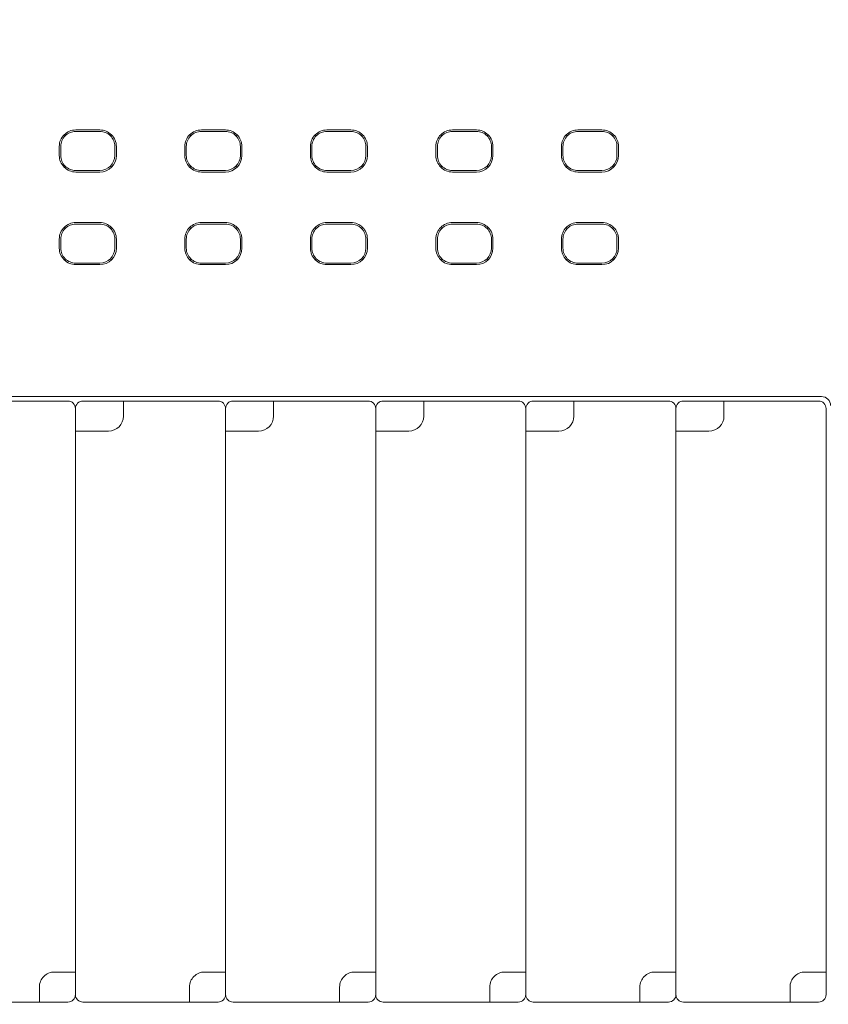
# Model space of a CAD drawing. Header units: millimetres. Extents: x -1114 to 1396, y -630 to 631.
# Tile 165 of 256: x -28 to -2, y -162 to -129. Entities that reach past the tile are written whole.
import ezdxf

# ---------------------------------------------------------------- set-up
doc = ezdxf.new("R2010")
doc.units = ezdxf.units.MM
doc.header["$MEASUREMENT"] = 0

msp = doc.modelspace()

# ---------------------------------------------------------------- linework, layer by layer
at = {"lineweight": 18}
for points, knots in [([(1038.9843, -629.7647), (1038.9843, -629.7647), (-1111.4882, -629.7647), (-1111.4882, -629.7647), (-1111.4882, -629.7647), (-1111.4882, -629.7647), (-1111.4882, 630.7883), (-1111.4882, 630.7883), (-1111.4882, 630.7883), (-1111.4882, 630.7883), (1038.9843, 630.7883), (1038.9843, 630.7883)], [0, 0, 0, 0, 0.3333333, 0.3333333, 0.3333333, 0.3333333, 0.6666667, 0.6666667, 0.6666667, 0.6666667, 1, 1, 1, 1]), ([(-26.6279, -132.6273), (-26.7738, -132.6273), (-26.9137, -132.6852), (-27.0169, -132.7884), (-27.0169, -132.7884), (-27.1201, -132.8916), (-27.178, -133.0315), (-27.178, -133.1774)], [0, 0, 0, 0, 0.5, 0.5, 0.5, 0.5, 1, 1, 1, 1]), ([(-26.6279, -132.6774), (-26.7606, -132.6774), (-26.8877, -132.73), (-26.9815, -132.8238), (-26.9815, -132.8238), (-27.0753, -132.9176), (-27.1279, -133.0447), (-27.1279, -133.1774)], [0, 0, 0, 0, 0.5, 0.5, 0.5, 0.5, 1, 1, 1, 1]), ([(-25.2779, -133.1774), (-25.2779, -133.0315), (-25.3358, -132.8916), (-25.439, -132.7884), (-25.439, -132.7884), (-25.5421, -132.6852), (-25.6821, -132.6273), (-25.8279, -132.6273)], [0, 0, 0, 0, 0.5, 0.5, 0.5, 0.5, 1, 1, 1, 1]), ([(-25.3279, -133.1774), (-25.3279, -133.0447), (-25.3806, -132.9176), (-25.4744, -132.8238), (-25.4744, -132.8238), (-25.5682, -132.73), (-25.6953, -132.6774), (-25.8279, -132.6774)], [0, 0, 0, 0, 0.5, 0.5, 0.5, 0.5, 1, 1, 1, 1]), ([(-22.4471, -132.6273), (-22.593, -132.6273), (-22.7329, -132.6852), (-22.836, -132.7884), (-22.836, -132.7884), (-22.9392, -132.8916), (-22.9972, -133.0315), (-22.9972, -133.1774)], [0, 0, 0, 0, 0.5, 0.5, 0.5, 0.5, 1, 1, 1, 1]), ([(-22.4471, -132.6774), (-22.5797, -132.6774), (-22.7069, -132.73), (-22.8006, -132.8238), (-22.8006, -132.8238), (-22.8944, -132.9176), (-22.9471, -133.0447), (-22.9471, -133.1774)], [0, 0, 0, 0, 0.5, 0.5, 0.5, 0.5, 1, 1, 1, 1]), ([(-21.097, -133.1774), (-21.097, -133.0315), (-21.155, -132.8916), (-21.2581, -132.7884), (-21.2581, -132.7884), (-21.3613, -132.6852), (-21.5012, -132.6273), (-21.6471, -132.6273)], [0, 0, 0, 0, 0.5, 0.5, 0.5, 0.5, 1, 1, 1, 1]), ([(-21.1471, -133.1774), (-21.1471, -133.0447), (-21.1998, -132.9176), (-21.2935, -132.8238), (-21.2935, -132.8238), (-21.3873, -132.73), (-21.5145, -132.6774), (-21.6471, -132.6774)], [0, 0, 0, 0, 0.5, 0.5, 0.5, 0.5, 1, 1, 1, 1]), ([(-18.2662, -132.6273), (-18.4121, -132.6273), (-18.552, -132.6852), (-18.6552, -132.7884), (-18.6552, -132.7884), (-18.7583, -132.8916), (-18.8163, -133.0315), (-18.8163, -133.1774)], [0, 0, 0, 0, 0.5, 0.5, 0.5, 0.5, 1, 1, 1, 1]), ([(-18.2662, -132.6774), (-18.3988, -132.6774), (-18.526, -132.73), (-18.6198, -132.8238), (-18.6198, -132.8238), (-18.7136, -132.9176), (-18.7662, -133.0447), (-18.7662, -133.1774)], [0, 0, 0, 0, 0.5, 0.5, 0.5, 0.5, 1, 1, 1, 1]), ([(-16.9162, -133.1774), (-16.9162, -133.0315), (-16.9741, -132.8916), (-17.0773, -132.7884), (-17.0773, -132.7884), (-17.1804, -132.6852), (-17.3203, -132.6273), (-17.4662, -132.6273)], [0, 0, 0, 0, 0.5, 0.5, 0.5, 0.5, 1, 1, 1, 1]), ([(-16.9662, -133.1774), (-16.9662, -133.0447), (-17.0189, -132.9176), (-17.1127, -132.8238), (-17.1127, -132.8238), (-17.2064, -132.73), (-17.3336, -132.6774), (-17.4662, -132.6774)], [0, 0, 0, 0, 0.5, 0.5, 0.5, 0.5, 1, 1, 1, 1]), ([(-14.0854, -132.6273), (-14.2313, -132.6273), (-14.3712, -132.6852), (-14.4743, -132.7884), (-14.4743, -132.7884), (-14.5775, -132.8916), (-14.6354, -133.0315), (-14.6354, -133.1774)], [0, 0, 0, 0, 0.5, 0.5, 0.5, 0.5, 1, 1, 1, 1]), ([(-14.0854, -132.6774), (-14.218, -132.6774), (-14.3452, -132.73), (-14.4389, -132.8238), (-14.4389, -132.8238), (-14.5327, -132.9176), (-14.5854, -133.0447), (-14.5854, -133.1774)], [0, 0, 0, 0, 0.5, 0.5, 0.5, 0.5, 1, 1, 1, 1]), ([(-12.7353, -133.1774), (-12.7353, -133.0315), (-12.7933, -132.8916), (-12.8964, -132.7884), (-12.8964, -132.7884), (-12.9996, -132.6852), (-13.1395, -132.6273), (-13.2854, -132.6273)], [0, 0, 0, 0, 0.5, 0.5, 0.5, 0.5, 1, 1, 1, 1]), ([(-12.7854, -133.1774), (-12.7854, -133.0447), (-12.8381, -132.9176), (-12.9318, -132.8238), (-12.9318, -132.8238), (-13.0256, -132.73), (-13.1528, -132.6774), (-13.2854, -132.6774)], [0, 0, 0, 0, 0.5, 0.5, 0.5, 0.5, 1, 1, 1, 1]), ([(-9.9045, -132.6273), (-10.0504, -132.6273), (-10.1903, -132.6852), (-10.2935, -132.7884), (-10.2935, -132.7884), (-10.3966, -132.8916), (-10.4546, -133.0315), (-10.4546, -133.1774)], [0, 0, 0, 0, 0.5, 0.5, 0.5, 0.5, 1, 1, 1, 1]), ([(-9.9045, -132.6774), (-10.0371, -132.6774), (-10.1643, -132.73), (-10.2581, -132.8238), (-10.2581, -132.8238), (-10.3518, -132.9176), (-10.4045, -133.0447), (-10.4045, -133.1774)], [0, 0, 0, 0, 0.5, 0.5, 0.5, 0.5, 1, 1, 1, 1]), ([(-8.5545, -133.1774), (-8.5545, -133.0315), (-8.6124, -132.8916), (-8.7156, -132.7884), (-8.7156, -132.7884), (-8.8187, -132.6852), (-8.9586, -132.6273), (-9.1045, -132.6273)], [0, 0, 0, 0, 0.5, 0.5, 0.5, 0.5, 1, 1, 1, 1]), ([(-8.6045, -133.1774), (-8.6045, -133.0447), (-8.6572, -132.9176), (-8.751, -132.8238), (-8.751, -132.8238), (-8.8447, -132.73), (-8.9719, -132.6774), (-9.1045, -132.6774)], [0, 0, 0, 0, 0.5, 0.5, 0.5, 0.5, 1, 1, 1, 1]), ([(-27.178, -133.4774), (-27.178, -133.6232), (-27.1201, -133.7632), (-27.0169, -133.8663), (-27.0169, -133.8663), (-26.9137, -133.9695), (-26.7738, -134.0274), (-26.6279, -134.0274)], [0, 0, 0, 0, 0.5, 0.5, 0.5, 0.5, 1, 1, 1, 1]), ([(-27.1279, -133.4774), (-27.1279, -133.61), (-27.0753, -133.7371), (-26.9815, -133.8309), (-26.9815, -133.8309), (-26.8877, -133.9247), (-26.7606, -133.9774), (-26.6279, -133.9774)], [0, 0, 0, 0, 0.5, 0.5, 0.5, 0.5, 1, 1, 1, 1]), ([(-22.9972, -133.4774), (-22.9972, -133.6232), (-22.9392, -133.7632), (-22.836, -133.8663), (-22.836, -133.8663), (-22.7329, -133.9695), (-22.593, -134.0274), (-22.4471, -134.0274)], [0, 0, 0, 0, 0.5, 0.5, 0.5, 0.5, 1, 1, 1, 1]), ([(-22.9471, -133.4774), (-22.9471, -133.61), (-22.8944, -133.7371), (-22.8006, -133.8309), (-22.8006, -133.8309), (-22.7069, -133.9247), (-22.5797, -133.9774), (-22.4471, -133.9774)], [0, 0, 0, 0, 0.5, 0.5, 0.5, 0.5, 1, 1, 1, 1]), ([(-18.8163, -133.4774), (-18.8163, -133.6232), (-18.7583, -133.7632), (-18.6552, -133.8663), (-18.6552, -133.8663), (-18.552, -133.9695), (-18.4121, -134.0274), (-18.2662, -134.0274)], [0, 0, 0, 0, 0.5, 0.5, 0.5, 0.5, 1, 1, 1, 1]), ([(-18.7662, -133.4774), (-18.7662, -133.61), (-18.7136, -133.7371), (-18.6198, -133.8309), (-18.6198, -133.8309), (-18.526, -133.9247), (-18.3988, -133.9774), (-18.2662, -133.9774)], [0, 0, 0, 0, 0.5, 0.5, 0.5, 0.5, 1, 1, 1, 1]), ([(-14.6354, -133.4774), (-14.6354, -133.6232), (-14.5775, -133.7632), (-14.4743, -133.8663), (-14.4743, -133.8663), (-14.3712, -133.9695), (-14.2313, -134.0274), (-14.0854, -134.0274)], [0, 0, 0, 0, 0.5, 0.5, 0.5, 0.5, 1, 1, 1, 1]), ([(-14.5854, -133.4774), (-14.5854, -133.61), (-14.5327, -133.7371), (-14.4389, -133.8309), (-14.4389, -133.8309), (-14.3452, -133.9247), (-14.218, -133.9774), (-14.0854, -133.9774)], [0, 0, 0, 0, 0.5, 0.5, 0.5, 0.5, 1, 1, 1, 1]), ([(-10.4546, -133.4774), (-10.4546, -133.6232), (-10.3966, -133.7632), (-10.2935, -133.8663), (-10.2935, -133.8663), (-10.1903, -133.9695), (-10.0504, -134.0274), (-9.9045, -134.0274)], [0, 0, 0, 0, 0.5, 0.5, 0.5, 0.5, 1, 1, 1, 1]), ([(-10.4045, -133.4774), (-10.4045, -133.61), (-10.3518, -133.7371), (-10.2581, -133.8309), (-10.2581, -133.8309), (-10.1643, -133.9247), (-10.0371, -133.9774), (-9.9045, -133.9774)], [0, 0, 0, 0, 0.5, 0.5, 0.5, 0.5, 1, 1, 1, 1]), ([(-26.6279, -135.7098), (-26.7738, -135.7098), (-26.9137, -135.7677), (-27.0169, -135.8709), (-27.0169, -135.8709), (-27.1201, -135.9741), (-27.178, -136.114), (-27.178, -136.2599)], [0, 0, 0, 0, 0.5, 0.5, 0.5, 0.5, 1, 1, 1, 1]), ([(-26.6279, -135.7599), (-26.7606, -135.7599), (-26.8877, -135.8125), (-26.9815, -135.9063), (-26.9815, -135.9063), (-27.0753, -136.0001), (-27.1279, -136.1272), (-27.1279, -136.2599)], [0, 0, 0, 0, 0.5, 0.5, 0.5, 0.5, 1, 1, 1, 1]), ([(-25.2779, -136.2599), (-25.2779, -136.114), (-25.3358, -135.9741), (-25.439, -135.8709), (-25.439, -135.8709), (-25.5421, -135.7677), (-25.6821, -135.7098), (-25.8279, -135.7098)], [0, 0, 0, 0, 0.5, 0.5, 0.5, 0.5, 1, 1, 1, 1]), ([(-25.3279, -136.2599), (-25.3279, -136.1272), (-25.3806, -136.0001), (-25.4744, -135.9063), (-25.4744, -135.9063), (-25.5682, -135.8125), (-25.6953, -135.7599), (-25.8279, -135.7599)], [0, 0, 0, 0, 0.5, 0.5, 0.5, 0.5, 1, 1, 1, 1]), ([(-22.4471, -135.7098), (-22.593, -135.7098), (-22.7329, -135.7677), (-22.836, -135.8709), (-22.836, -135.8709), (-22.9392, -135.9741), (-22.9972, -136.114), (-22.9972, -136.2599)], [0, 0, 0, 0, 0.5, 0.5, 0.5, 0.5, 1, 1, 1, 1]), ([(-22.4471, -135.7599), (-22.5797, -135.7599), (-22.7069, -135.8125), (-22.8006, -135.9063), (-22.8006, -135.9063), (-22.8944, -136.0001), (-22.9471, -136.1272), (-22.9471, -136.2599)], [0, 0, 0, 0, 0.5, 0.5, 0.5, 0.5, 1, 1, 1, 1]), ([(-21.097, -136.2599), (-21.097, -136.114), (-21.155, -135.9741), (-21.2581, -135.8709), (-21.2581, -135.8709), (-21.3613, -135.7677), (-21.5012, -135.7098), (-21.6471, -135.7098)], [0, 0, 0, 0, 0.5, 0.5, 0.5, 0.5, 1, 1, 1, 1]), ([(-21.1471, -136.2599), (-21.1471, -136.1272), (-21.1998, -136.0001), (-21.2935, -135.9063), (-21.2935, -135.9063), (-21.3873, -135.8125), (-21.5145, -135.7599), (-21.6471, -135.7599)], [0, 0, 0, 0, 0.5, 0.5, 0.5, 0.5, 1, 1, 1, 1]), ([(-18.2662, -135.7098), (-18.4121, -135.7098), (-18.552, -135.7677), (-18.6552, -135.8709), (-18.6552, -135.8709), (-18.7583, -135.9741), (-18.8163, -136.114), (-18.8163, -136.2599)], [0, 0, 0, 0, 0.5, 0.5, 0.5, 0.5, 1, 1, 1, 1]), ([(-18.2662, -135.7599), (-18.3988, -135.7599), (-18.526, -135.8125), (-18.6198, -135.9063), (-18.6198, -135.9063), (-18.7136, -136.0001), (-18.7662, -136.1272), (-18.7662, -136.2599)], [0, 0, 0, 0, 0.5, 0.5, 0.5, 0.5, 1, 1, 1, 1]), ([(-16.9162, -136.2599), (-16.9162, -136.114), (-16.9741, -135.9741), (-17.0773, -135.8709), (-17.0773, -135.8709), (-17.1804, -135.7677), (-17.3203, -135.7098), (-17.4662, -135.7098)], [0, 0, 0, 0, 0.5, 0.5, 0.5, 0.5, 1, 1, 1, 1]), ([(-16.9662, -136.2599), (-16.9662, -136.1272), (-17.0189, -136.0001), (-17.1127, -135.9063), (-17.1127, -135.9063), (-17.2064, -135.8125), (-17.3336, -135.7599), (-17.4662, -135.7599)], [0, 0, 0, 0, 0.5, 0.5, 0.5, 0.5, 1, 1, 1, 1]), ([(-14.0854, -135.7098), (-14.2313, -135.7098), (-14.3712, -135.7677), (-14.4743, -135.8709), (-14.4743, -135.8709), (-14.5775, -135.9741), (-14.6354, -136.114), (-14.6354, -136.2599)], [0, 0, 0, 0, 0.5, 0.5, 0.5, 0.5, 1, 1, 1, 1]), ([(-14.0854, -135.7599), (-14.218, -135.7599), (-14.3452, -135.8125), (-14.4389, -135.9063), (-14.4389, -135.9063), (-14.5327, -136.0001), (-14.5854, -136.1272), (-14.5854, -136.2599)], [0, 0, 0, 0, 0.5, 0.5, 0.5, 0.5, 1, 1, 1, 1]), ([(-12.7353, -136.2599), (-12.7353, -136.114), (-12.7933, -135.9741), (-12.8964, -135.8709), (-12.8964, -135.8709), (-12.9996, -135.7677), (-13.1395, -135.7098), (-13.2854, -135.7098)], [0, 0, 0, 0, 0.5, 0.5, 0.5, 0.5, 1, 1, 1, 1]), ([(-12.7854, -136.2599), (-12.7854, -136.1272), (-12.8381, -136.0001), (-12.9318, -135.9063), (-12.9318, -135.9063), (-13.0256, -135.8125), (-13.1528, -135.7599), (-13.2854, -135.7599)], [0, 0, 0, 0, 0.5, 0.5, 0.5, 0.5, 1, 1, 1, 1]), ([(-9.9045, -135.7098), (-10.0504, -135.7098), (-10.1903, -135.7677), (-10.2935, -135.8709), (-10.2935, -135.8709), (-10.3966, -135.9741), (-10.4546, -136.114), (-10.4546, -136.2599)], [0, 0, 0, 0, 0.5, 0.5, 0.5, 0.5, 1, 1, 1, 1]), ([(-9.9045, -135.7599), (-10.0371, -135.7599), (-10.1643, -135.8125), (-10.2581, -135.9063), (-10.2581, -135.9063), (-10.3518, -136.0001), (-10.4045, -136.1272), (-10.4045, -136.2599)], [0, 0, 0, 0, 0.5, 0.5, 0.5, 0.5, 1, 1, 1, 1]), ([(-8.5545, -136.2599), (-8.5545, -136.114), (-8.6124, -135.9741), (-8.7156, -135.8709), (-8.7156, -135.8709), (-8.8187, -135.7677), (-8.9586, -135.7098), (-9.1045, -135.7098)], [0, 0, 0, 0, 0.5, 0.5, 0.5, 0.5, 1, 1, 1, 1]), ([(-8.6045, -136.2599), (-8.6045, -136.1272), (-8.6572, -136.0001), (-8.751, -135.9063), (-8.751, -135.9063), (-8.8447, -135.8125), (-8.9719, -135.7599), (-9.1045, -135.7599)], [0, 0, 0, 0, 0.5, 0.5, 0.5, 0.5, 1, 1, 1, 1]), ([(-27.178, -136.5599), (-27.178, -136.7057), (-27.1201, -136.8457), (-27.0169, -136.9488), (-27.0169, -136.9488), (-26.9137, -137.052), (-26.7738, -137.1099), (-26.6279, -137.1099)], [0, 0, 0, 0, 0.5, 0.5, 0.5, 0.5, 1, 1, 1, 1]), ([(-27.1279, -136.5599), (-27.1279, -136.6925), (-27.0753, -136.8196), (-26.9815, -136.9134), (-26.9815, -136.9134), (-26.8877, -137.0072), (-26.7606, -137.0599), (-26.6279, -137.0599)], [0, 0, 0, 0, 0.5, 0.5, 0.5, 0.5, 1, 1, 1, 1]), ([(-22.9972, -136.5599), (-22.9972, -136.7057), (-22.9392, -136.8457), (-22.836, -136.9488), (-22.836, -136.9488), (-22.7329, -137.052), (-22.593, -137.1099), (-22.4471, -137.1099)], [0, 0, 0, 0, 0.5, 0.5, 0.5, 0.5, 1, 1, 1, 1]), ([(-22.9471, -136.5599), (-22.9471, -136.6925), (-22.8944, -136.8196), (-22.8006, -136.9134), (-22.8006, -136.9134), (-22.7069, -137.0072), (-22.5797, -137.0599), (-22.4471, -137.0599)], [0, 0, 0, 0, 0.5, 0.5, 0.5, 0.5, 1, 1, 1, 1]), ([(-18.8163, -136.5599), (-18.8163, -136.7057), (-18.7583, -136.8457), (-18.6552, -136.9488), (-18.6552, -136.9488), (-18.552, -137.052), (-18.4121, -137.1099), (-18.2662, -137.1099)], [0, 0, 0, 0, 0.5, 0.5, 0.5, 0.5, 1, 1, 1, 1]), ([(-18.7662, -136.5599), (-18.7662, -136.6925), (-18.7136, -136.8196), (-18.6198, -136.9134), (-18.6198, -136.9134), (-18.526, -137.0072), (-18.3988, -137.0599), (-18.2662, -137.0599)], [0, 0, 0, 0, 0.5, 0.5, 0.5, 0.5, 1, 1, 1, 1]), ([(-14.6354, -136.5599), (-14.6354, -136.7057), (-14.5775, -136.8457), (-14.4743, -136.9488), (-14.4743, -136.9488), (-14.3712, -137.052), (-14.2313, -137.1099), (-14.0854, -137.1099)], [0, 0, 0, 0, 0.5, 0.5, 0.5, 0.5, 1, 1, 1, 1]), ([(-14.5854, -136.5599), (-14.5854, -136.6925), (-14.5327, -136.8196), (-14.4389, -136.9134), (-14.4389, -136.9134), (-14.3452, -137.0072), (-14.218, -137.0599), (-14.0854, -137.0599)], [0, 0, 0, 0, 0.5, 0.5, 0.5, 0.5, 1, 1, 1, 1]), ([(-10.4546, -136.5599), (-10.4546, -136.7057), (-10.3966, -136.8457), (-10.2935, -136.9488), (-10.2935, -136.9488), (-10.1903, -137.052), (-10.0504, -137.1099), (-9.9045, -137.1099)], [0, 0, 0, 0, 0.5, 0.5, 0.5, 0.5, 1, 1, 1, 1]), ([(-10.4045, -136.5599), (-10.4045, -136.6925), (-10.3518, -136.8196), (-10.2581, -136.9134), (-10.2581, -136.9134), (-10.1643, -137.0072), (-10.0371, -137.0599), (-9.9045, -137.0599)], [0, 0, 0, 0, 0.5, 0.5, 0.5, 0.5, 1, 1, 1, 1]), ([(-1.4911, -141.7985), (-1.4911, -141.7189), (-1.5227, -141.6426), (-1.579, -141.5863), (-1.579, -141.5863), (-1.6352, -141.5301), (-1.7116, -141.4985), (-1.7911, -141.4985)], [0, 0, 0, 0, 0.5, 0.5, 0.5, 0.5, 1, 1, 1, 1]), ([(-26.6411, -141.8985), (-26.6411, -141.8322), (-26.6675, -141.7686), (-26.7143, -141.7217), (-26.7143, -141.7217), (-26.7612, -141.6748), (-26.8248, -141.6485), (-26.8911, -141.6485)], [0, 0, 0, 0, 0.5, 0.5, 0.5, 0.5, 1, 1, 1, 1]), ([(-26.3911, -141.6485), (-26.4574, -141.6485), (-26.521, -141.6748), (-26.5679, -141.7217), (-26.5679, -141.7217), (-26.6148, -141.7686), (-26.6411, -141.8322), (-26.6411, -141.8985)], [0, 0, 0, 0, 0.5, 0.5, 0.5, 0.5, 1, 1, 1, 1]), ([(-21.6411, -141.8985), (-21.6411, -141.8322), (-21.6675, -141.7686), (-21.7143, -141.7217), (-21.7143, -141.7217), (-21.7612, -141.6748), (-21.8248, -141.6485), (-21.8911, -141.6485)], [0, 0, 0, 0, 0.5, 0.5, 0.5, 0.5, 1, 1, 1, 1]), ([(-21.3911, -141.6485), (-21.4574, -141.6485), (-21.521, -141.6748), (-21.5679, -141.7217), (-21.5679, -141.7217), (-21.6148, -141.7686), (-21.6411, -141.8322), (-21.6411, -141.8985)], [0, 0, 0, 0, 0.5, 0.5, 0.5, 0.5, 1, 1, 1, 1]), ([(-16.6411, -141.8985), (-16.6411, -141.8322), (-16.6675, -141.7686), (-16.7143, -141.7217), (-16.7143, -141.7217), (-16.7612, -141.6748), (-16.8248, -141.6485), (-16.8911, -141.6485)], [0, 0, 0, 0, 0.5, 0.5, 0.5, 0.5, 1, 1, 1, 1]), ([(-16.3911, -141.6485), (-16.4574, -141.6485), (-16.521, -141.6748), (-16.5679, -141.7217), (-16.5679, -141.7217), (-16.6148, -141.7686), (-16.6411, -141.8322), (-16.6411, -141.8985)], [0, 0, 0, 0, 0.5, 0.5, 0.5, 0.5, 1, 1, 1, 1]), ([(-11.6411, -141.8985), (-11.6411, -141.8322), (-11.6675, -141.7686), (-11.7143, -141.7217), (-11.7143, -141.7217), (-11.7612, -141.6748), (-11.8248, -141.6485), (-11.8911, -141.6485)], [0, 0, 0, 0, 0.5, 0.5, 0.5, 0.5, 1, 1, 1, 1]), ([(-11.3911, -141.6485), (-11.4574, -141.6485), (-11.521, -141.6748), (-11.5679, -141.7217), (-11.5679, -141.7217), (-11.6148, -141.7686), (-11.6411, -141.8322), (-11.6411, -141.8985)], [0, 0, 0, 0, 0.5, 0.5, 0.5, 0.5, 1, 1, 1, 1]), ([(-6.6411, -141.8985), (-6.6411, -141.8322), (-6.6675, -141.7686), (-6.7143, -141.7217), (-6.7143, -141.7217), (-6.7612, -141.6748), (-6.8248, -141.6485), (-6.8911, -141.6485)], [0, 0, 0, 0, 0.5, 0.5, 0.5, 0.5, 1, 1, 1, 1]), ([(-6.3911, -141.6485), (-6.4574, -141.6485), (-6.521, -141.6748), (-6.5679, -141.7217), (-6.5679, -141.7217), (-6.6148, -141.7686), (-6.6411, -141.8322), (-6.6411, -141.8985)], [0, 0, 0, 0, 0.5, 0.5, 0.5, 0.5, 1, 1, 1, 1]), ([(-1.6411, -141.8985), (-1.6411, -141.8322), (-1.6675, -141.7686), (-1.7143, -141.7217), (-1.7143, -141.7217), (-1.7612, -141.6748), (-1.8248, -141.6485), (-1.8911, -141.6485)], [0, 0, 0, 0, 0.5, 0.5, 0.5, 0.5, 1, 1, 1, 1]), ([(-27.3411, -160.6485), (-27.4737, -160.6485), (-27.6009, -160.7011), (-27.6947, -160.7949), (-27.6947, -160.7949), (-27.7884, -160.8887), (-27.8411, -161.0158), (-27.8411, -161.1485)], [0, 0, 0, 0, 0.5, 0.5, 0.5, 0.5, 1, 1, 1, 1]), ([(-22.3411, -160.6485), (-22.4737, -160.6485), (-22.6009, -160.7011), (-22.6947, -160.7949), (-22.6947, -160.7949), (-22.7884, -160.8887), (-22.8411, -161.0158), (-22.8411, -161.1485)], [0, 0, 0, 0, 0.5, 0.5, 0.5, 0.5, 1, 1, 1, 1]), ([(-17.3411, -160.6485), (-17.4737, -160.6485), (-17.6009, -160.7011), (-17.6947, -160.7949), (-17.6947, -160.7949), (-17.7884, -160.8887), (-17.8411, -161.0158), (-17.8411, -161.1485)], [0, 0, 0, 0, 0.5, 0.5, 0.5, 0.5, 1, 1, 1, 1]), ([(-12.3411, -160.6485), (-12.4737, -160.6485), (-12.6009, -160.7011), (-12.6947, -160.7949), (-12.6947, -160.7949), (-12.7884, -160.8887), (-12.8411, -161.0158), (-12.8411, -161.1485)], [0, 0, 0, 0, 0.5, 0.5, 0.5, 0.5, 1, 1, 1, 1]), ([(-7.3411, -160.6485), (-7.4737, -160.6485), (-7.6009, -160.7011), (-7.6947, -160.7949), (-7.6947, -160.7949), (-7.7884, -160.8887), (-7.8411, -161.0158), (-7.8411, -161.1485)], [0, 0, 0, 0, 0.5, 0.5, 0.5, 0.5, 1, 1, 1, 1]), ([(-2.3411, -160.6485), (-2.4737, -160.6485), (-2.6009, -160.7011), (-2.6947, -160.7949), (-2.6947, -160.7949), (-2.7884, -160.8887), (-2.8411, -161.0158), (-2.8411, -161.1485)], [0, 0, 0, 0, 0.5, 0.5, 0.5, 0.5, 1, 1, 1, 1]), ([(-26.6411, -161.3985), (-26.6411, -161.4648), (-26.6148, -161.5283), (-26.5679, -161.5752), (-26.5679, -161.5752), (-26.521, -161.6221), (-26.4574, -161.6485), (-26.3911, -161.6485)], [0, 0, 0, 0, 0.5, 0.5, 0.5, 0.5, 1, 1, 1, 1]), ([(-21.6411, -161.3985), (-21.6411, -161.4648), (-21.6148, -161.5283), (-21.5679, -161.5752), (-21.5679, -161.5752), (-21.521, -161.6221), (-21.4574, -161.6485), (-21.3911, -161.6485)], [0, 0, 0, 0, 0.5, 0.5, 0.5, 0.5, 1, 1, 1, 1]), ([(-16.6411, -161.3985), (-16.6411, -161.4648), (-16.6148, -161.5283), (-16.5679, -161.5752), (-16.5679, -161.5752), (-16.521, -161.6221), (-16.4574, -161.6485), (-16.3911, -161.6485)], [0, 0, 0, 0, 0.5, 0.5, 0.5, 0.5, 1, 1, 1, 1]), ([(-11.6411, -161.3985), (-11.6411, -161.4648), (-11.6148, -161.5283), (-11.5679, -161.5752), (-11.5679, -161.5752), (-11.521, -161.6221), (-11.4574, -161.6485), (-11.3911, -161.6485)], [0, 0, 0, 0, 0.5, 0.5, 0.5, 0.5, 1, 1, 1, 1]), ([(-6.6411, -161.3985), (-6.6411, -161.4648), (-6.6148, -161.5283), (-6.5679, -161.5752), (-6.5679, -161.5752), (-6.521, -161.6221), (-6.4574, -161.6485), (-6.3911, -161.6485)], [0, 0, 0, 0, 0.5, 0.5, 0.5, 0.5, 1, 1, 1, 1])]:
    msp.add_open_spline(points, degree=3, knots=knots, dxfattribs=at)
for points in [[(-26.6279, -132.6273), (-26.6279, -132.6273), (-25.8279, -132.6273), (-25.8279, -132.6273)], [(-26.6279, -132.6774), (-26.6279, -132.6774), (-25.8279, -132.6774), (-25.8279, -132.6774)], [(-22.4471, -132.6273), (-22.4471, -132.6273), (-21.6471, -132.6273), (-21.6471, -132.6273)], [(-22.4471, -132.6774), (-22.4471, -132.6774), (-21.6471, -132.6774), (-21.6471, -132.6774)], [(-18.2662, -132.6273), (-18.2662, -132.6273), (-17.4662, -132.6273), (-17.4662, -132.6273)], [(-18.2662, -132.6774), (-18.2662, -132.6774), (-17.4662, -132.6774), (-17.4662, -132.6774)], [(-14.0854, -132.6273), (-14.0854, -132.6273), (-13.2854, -132.6273), (-13.2854, -132.6273)], [(-14.0854, -132.6774), (-14.0854, -132.6774), (-13.2854, -132.6774), (-13.2854, -132.6774)], [(-9.9045, -132.6273), (-9.9045, -132.6273), (-9.1045, -132.6273), (-9.1045, -132.6273)], [(-9.9045, -132.6774), (-9.9045, -132.6774), (-9.1045, -132.6774), (-9.1045, -132.6774)], [(-27.0162, -132.7891), (-27.0162, -132.7891), (-26.9815, -132.8238), (-26.9815, -132.8238)], [(-25.4744, -132.8238), (-25.4744, -132.8238), (-25.4397, -132.7891), (-25.4397, -132.7891)], [(-22.8006, -132.8238), (-22.8006, -132.8238), (-22.8353, -132.7891), (-22.8353, -132.7891)], [(-21.2935, -132.8238), (-21.2935, -132.8238), (-21.2588, -132.7891), (-21.2588, -132.7891)], [(-18.6198, -132.8238), (-18.6198, -132.8238), (-18.6545, -132.7891), (-18.6545, -132.7891)], [(-17.078, -132.7891), (-17.078, -132.7891), (-17.1127, -132.8238), (-17.1127, -132.8238)], [(-14.4389, -132.8238), (-14.4389, -132.8238), (-14.4736, -132.7891), (-14.4736, -132.7891)], [(-12.8971, -132.7891), (-12.8971, -132.7891), (-12.9318, -132.8238), (-12.9318, -132.8238)], [(-10.2581, -132.8238), (-10.2581, -132.8238), (-10.2928, -132.7891), (-10.2928, -132.7891)], [(-8.751, -132.8238), (-8.751, -132.8238), (-8.7163, -132.7891), (-8.7163, -132.7891)], [(-27.178, -133.1774), (-27.178, -133.1774), (-27.178, -133.4774), (-27.178, -133.4774)], [(-27.1279, -133.4774), (-27.1279, -133.4774), (-27.1279, -133.1774), (-27.1279, -133.1774)], [(-25.3279, -133.1774), (-25.3279, -133.1774), (-25.3279, -133.4774), (-25.3279, -133.4774)], [(-25.2779, -133.1774), (-25.2779, -133.1774), (-25.2779, -133.4774), (-25.2779, -133.4774)], [(-22.9972, -133.1774), (-22.9972, -133.1774), (-22.9972, -133.4774), (-22.9972, -133.4774)], [(-22.9471, -133.4774), (-22.9471, -133.4774), (-22.9471, -133.1774), (-22.9471, -133.1774)], [(-21.1471, -133.1774), (-21.1471, -133.1774), (-21.1471, -133.4774), (-21.1471, -133.4774)], [(-21.097, -133.1774), (-21.097, -133.1774), (-21.097, -133.4774), (-21.097, -133.4774)], [(-18.8163, -133.1774), (-18.8163, -133.1774), (-18.8163, -133.4774), (-18.8163, -133.4774)], [(-18.7662, -133.4774), (-18.7662, -133.4774), (-18.7662, -133.1774), (-18.7662, -133.1774)], [(-16.9662, -133.1774), (-16.9662, -133.1774), (-16.9662, -133.4774), (-16.9662, -133.4774)], [(-16.9162, -133.1774), (-16.9162, -133.1774), (-16.9162, -133.4774), (-16.9162, -133.4774)], [(-14.6354, -133.1774), (-14.6354, -133.1774), (-14.6354, -133.4774), (-14.6354, -133.4774)], [(-14.5854, -133.4774), (-14.5854, -133.4774), (-14.5854, -133.1774), (-14.5854, -133.1774)], [(-12.7854, -133.1774), (-12.7854, -133.1774), (-12.7854, -133.4774), (-12.7854, -133.4774)], [(-12.7353, -133.1774), (-12.7353, -133.1774), (-12.7353, -133.4774), (-12.7353, -133.4774)], [(-10.4546, -133.1774), (-10.4546, -133.1774), (-10.4546, -133.4774), (-10.4546, -133.4774)], [(-10.4045, -133.4774), (-10.4045, -133.4774), (-10.4045, -133.1774), (-10.4045, -133.1774)], [(-8.6045, -133.1774), (-8.6045, -133.1774), (-8.6045, -133.4774), (-8.6045, -133.4774)], [(-8.5545, -133.4774), (-8.5545, -133.4774), (-8.5545, -133.1774), (-8.5545, -133.1774)], [(-25.8279, -133.9774), (-25.5518, -133.9774), (-25.3279, -133.7535), (-25.3279, -133.4774)], [(-25.8279, -134.0274), (-25.5242, -134.0274), (-25.2779, -133.7811), (-25.2779, -133.4774)], [(-21.6471, -133.9774), (-21.3709, -133.9774), (-21.1471, -133.7535), (-21.1471, -133.4774)], [(-21.6471, -134.0274), (-21.3433, -134.0274), (-21.097, -133.7811), (-21.097, -133.4774)], [(-17.4662, -133.9774), (-17.1901, -133.9774), (-16.9662, -133.7535), (-16.9662, -133.4774)], [(-17.4662, -134.0274), (-17.1624, -134.0274), (-16.9162, -133.7811), (-16.9162, -133.4774)], [(-13.2854, -133.9774), (-13.0092, -133.9774), (-12.7854, -133.7535), (-12.7854, -133.4774)], [(-13.2854, -134.0274), (-12.9816, -134.0274), (-12.7353, -133.7811), (-12.7353, -133.4774)], [(-9.1045, -133.9774), (-8.8284, -133.9774), (-8.6045, -133.7535), (-8.6045, -133.4774)], [(-9.1045, -134.0274), (-8.8007, -134.0274), (-8.5545, -133.7811), (-8.5545, -133.4774)], [(-26.9815, -133.8309), (-26.9815, -133.8309), (-27.0162, -133.8656), (-27.0162, -133.8656)], [(-25.8279, -133.9774), (-25.8279, -133.9774), (-26.6279, -133.9774), (-26.6279, -133.9774)], [(-25.4744, -133.8309), (-25.4744, -133.8309), (-25.4397, -133.8656), (-25.4397, -133.8656)], [(-22.8006, -133.8309), (-22.8006, -133.8309), (-22.8353, -133.8656), (-22.8353, -133.8656)], [(-21.6471, -133.9774), (-21.6471, -133.9774), (-22.4471, -133.9774), (-22.4471, -133.9774)], [(-21.2935, -133.8309), (-21.2935, -133.8309), (-21.2588, -133.8656), (-21.2588, -133.8656)], [(-18.6198, -133.8309), (-18.6198, -133.8309), (-18.6545, -133.8656), (-18.6545, -133.8656)], [(-17.4662, -133.9774), (-17.4662, -133.9774), (-18.2662, -133.9774), (-18.2662, -133.9774)], [(-17.1127, -133.8309), (-17.1127, -133.8309), (-17.078, -133.8656), (-17.078, -133.8656)], [(-14.4389, -133.8309), (-14.4389, -133.8309), (-14.4736, -133.8656), (-14.4736, -133.8656)], [(-13.2854, -133.9774), (-13.2854, -133.9774), (-14.0854, -133.9774), (-14.0854, -133.9774)], [(-12.9318, -133.8309), (-12.9318, -133.8309), (-12.8971, -133.8656), (-12.8971, -133.8656)], [(-10.2928, -133.8656), (-10.2928, -133.8656), (-10.2581, -133.8309), (-10.2581, -133.8309)], [(-9.1045, -133.9774), (-9.1045, -133.9774), (-9.9045, -133.9774), (-9.9045, -133.9774)], [(-8.751, -133.8309), (-8.751, -133.8309), (-8.7163, -133.8656), (-8.7163, -133.8656)], [(-26.6279, -134.0274), (-26.6279, -134.0274), (-25.8279, -134.0274), (-25.8279, -134.0274)], [(-22.4471, -134.0274), (-22.4471, -134.0274), (-21.6471, -134.0274), (-21.6471, -134.0274)], [(-18.2662, -134.0274), (-18.2662, -134.0274), (-17.4662, -134.0274), (-17.4662, -134.0274)], [(-14.0854, -134.0274), (-14.0854, -134.0274), (-13.2854, -134.0274), (-13.2854, -134.0274)], [(-9.9045, -134.0274), (-9.9045, -134.0274), (-9.1045, -134.0274), (-9.1045, -134.0274)], [(-27.0162, -135.8716), (-27.0162, -135.8716), (-26.9815, -135.9063), (-26.9815, -135.9063)], [(-26.6279, -135.7098), (-26.6279, -135.7098), (-25.8279, -135.7098), (-25.8279, -135.7098)], [(-26.6279, -135.7599), (-26.6279, -135.7599), (-25.8279, -135.7599), (-25.8279, -135.7599)], [(-25.4744, -135.9063), (-25.4744, -135.9063), (-25.4397, -135.8716), (-25.4397, -135.8716)], [(-22.8006, -135.9063), (-22.8006, -135.9063), (-22.8353, -135.8716), (-22.8353, -135.8716)], [(-22.4471, -135.7098), (-22.4471, -135.7098), (-21.6471, -135.7098), (-21.6471, -135.7098)], [(-22.4471, -135.7599), (-22.4471, -135.7599), (-21.6471, -135.7599), (-21.6471, -135.7599)], [(-21.2935, -135.9063), (-21.2935, -135.9063), (-21.2588, -135.8716), (-21.2588, -135.8716)], [(-18.6198, -135.9063), (-18.6198, -135.9063), (-18.6545, -135.8716), (-18.6545, -135.8716)], [(-18.2662, -135.7098), (-18.2662, -135.7098), (-17.4662, -135.7098), (-17.4662, -135.7098)], [(-18.2662, -135.7599), (-18.2662, -135.7599), (-17.4662, -135.7599), (-17.4662, -135.7599)], [(-17.078, -135.8716), (-17.078, -135.8716), (-17.1127, -135.9063), (-17.1127, -135.9063)], [(-14.4736, -135.8716), (-14.4736, -135.8716), (-14.4389, -135.9063), (-14.4389, -135.9063)], [(-14.0854, -135.7098), (-14.0854, -135.7098), (-13.2854, -135.7098), (-13.2854, -135.7098)], [(-14.0854, -135.7599), (-14.0854, -135.7599), (-13.2854, -135.7599), (-13.2854, -135.7599)], [(-12.9318, -135.9063), (-12.9318, -135.9063), (-12.8971, -135.8716), (-12.8971, -135.8716)], [(-10.2928, -135.8716), (-10.2928, -135.8716), (-10.2581, -135.9063), (-10.2581, -135.9063)], [(-9.9045, -135.7098), (-9.9045, -135.7098), (-9.1045, -135.7098), (-9.1045, -135.7098)], [(-9.9045, -135.7599), (-9.9045, -135.7599), (-9.1045, -135.7599), (-9.1045, -135.7599)], [(-8.751, -135.9063), (-8.751, -135.9063), (-8.7163, -135.8716), (-8.7163, -135.8716)], [(-27.178, -136.2599), (-27.178, -136.2599), (-27.178, -136.5599), (-27.178, -136.5599)], [(-27.1279, -136.5599), (-27.1279, -136.5599), (-27.1279, -136.2599), (-27.1279, -136.2599)], [(-25.3279, -136.2599), (-25.3279, -136.2599), (-25.3279, -136.5599), (-25.3279, -136.5599)], [(-25.2779, -136.2599), (-25.2779, -136.2599), (-25.2779, -136.5599), (-25.2779, -136.5599)], [(-22.9972, -136.2599), (-22.9972, -136.2599), (-22.9972, -136.5599), (-22.9972, -136.5599)], [(-22.9471, -136.5599), (-22.9471, -136.5599), (-22.9471, -136.2599), (-22.9471, -136.2599)], [(-21.1471, -136.2599), (-21.1471, -136.2599), (-21.1471, -136.5599), (-21.1471, -136.5599)], [(-21.097, -136.2599), (-21.097, -136.2599), (-21.097, -136.5599), (-21.097, -136.5599)], [(-18.8163, -136.2599), (-18.8163, -136.2599), (-18.8163, -136.5599), (-18.8163, -136.5599)], [(-18.7662, -136.5599), (-18.7662, -136.5599), (-18.7662, -136.2599), (-18.7662, -136.2599)], [(-16.9662, -136.2599), (-16.9662, -136.2599), (-16.9662, -136.5599), (-16.9662, -136.5599)], [(-16.9162, -136.2599), (-16.9162, -136.2599), (-16.9162, -136.5599), (-16.9162, -136.5599)], [(-14.6354, -136.2599), (-14.6354, -136.2599), (-14.6354, -136.5599), (-14.6354, -136.5599)], [(-14.5854, -136.5599), (-14.5854, -136.5599), (-14.5854, -136.2599), (-14.5854, -136.2599)], [(-12.7854, -136.2599), (-12.7854, -136.2599), (-12.7854, -136.5599), (-12.7854, -136.5599)], [(-12.7353, -136.2599), (-12.7353, -136.2599), (-12.7353, -136.5599), (-12.7353, -136.5599)], [(-10.4546, -136.2599), (-10.4546, -136.2599), (-10.4546, -136.5599), (-10.4546, -136.5599)], [(-10.4045, -136.5599), (-10.4045, -136.5599), (-10.4045, -136.2599), (-10.4045, -136.2599)], [(-8.6045, -136.2599), (-8.6045, -136.2599), (-8.6045, -136.5599), (-8.6045, -136.5599)], [(-8.5545, -136.2599), (-8.5545, -136.2599), (-8.5545, -136.5599), (-8.5545, -136.5599)], [(-25.8279, -137.1099), (-25.5242, -137.1099), (-25.2779, -136.8636), (-25.2779, -136.5599)], [(-25.8279, -137.0599), (-25.5518, -137.0599), (-25.3279, -136.836), (-25.3279, -136.5599)], [(-21.6471, -137.1099), (-21.3433, -137.1099), (-21.097, -136.8636), (-21.097, -136.5599)], [(-21.6471, -137.0599), (-21.3709, -137.0599), (-21.1471, -136.836), (-21.1471, -136.5599)], [(-17.4662, -137.1099), (-17.1624, -137.1099), (-16.9162, -136.8636), (-16.9162, -136.5599)], [(-17.4662, -137.0599), (-17.1901, -137.0599), (-16.9662, -136.836), (-16.9662, -136.5599)], [(-13.2854, -137.1099), (-12.9816, -137.1099), (-12.7353, -136.8636), (-12.7353, -136.5599)], [(-13.2854, -137.0599), (-13.0092, -137.0599), (-12.7854, -136.836), (-12.7854, -136.5599)], [(-9.1045, -137.1099), (-8.8007, -137.1099), (-8.5545, -136.8636), (-8.5545, -136.5599)], [(-9.1045, -137.0599), (-8.8284, -137.0599), (-8.6045, -136.836), (-8.6045, -136.5599)], [(-26.9815, -136.9134), (-26.9815, -136.9134), (-27.0162, -136.9481), (-27.0162, -136.9481)], [(-25.4744, -136.9134), (-25.4744, -136.9134), (-25.4397, -136.9481), (-25.4397, -136.9481)], [(-22.8006, -136.9134), (-22.8006, -136.9134), (-22.8353, -136.9481), (-22.8353, -136.9481)], [(-21.2935, -136.9134), (-21.2935, -136.9134), (-21.2588, -136.9481), (-21.2588, -136.9481)], [(-18.6198, -136.9134), (-18.6198, -136.9134), (-18.6545, -136.9481), (-18.6545, -136.9481)], [(-17.1127, -136.9134), (-17.1127, -136.9134), (-17.078, -136.9481), (-17.078, -136.9481)], [(-14.4389, -136.9134), (-14.4389, -136.9134), (-14.4736, -136.9481), (-14.4736, -136.9481)], [(-12.8971, -136.9481), (-12.8971, -136.9481), (-12.9318, -136.9134), (-12.9318, -136.9134)], [(-10.2581, -136.9134), (-10.2581, -136.9134), (-10.2928, -136.9481), (-10.2928, -136.9481)], [(-8.7163, -136.9481), (-8.7163, -136.9481), (-8.751, -136.9134), (-8.751, -136.9134)], [(-25.8279, -137.0599), (-25.8279, -137.0599), (-26.6279, -137.0599), (-26.6279, -137.0599)], [(-26.6279, -137.1099), (-26.6279, -137.1099), (-25.8279, -137.1099), (-25.8279, -137.1099)], [(-21.6471, -137.0599), (-21.6471, -137.0599), (-22.4471, -137.0599), (-22.4471, -137.0599)], [(-22.4471, -137.1099), (-22.4471, -137.1099), (-21.6471, -137.1099), (-21.6471, -137.1099)], [(-17.4662, -137.0599), (-17.4662, -137.0599), (-18.2662, -137.0599), (-18.2662, -137.0599)], [(-18.2662, -137.1099), (-18.2662, -137.1099), (-17.4662, -137.1099), (-17.4662, -137.1099)], [(-13.2854, -137.0599), (-13.2854, -137.0599), (-14.0854, -137.0599), (-14.0854, -137.0599)], [(-14.0854, -137.1099), (-14.0854, -137.1099), (-13.2854, -137.1099), (-13.2854, -137.1099)], [(-9.1045, -137.0599), (-9.1045, -137.0599), (-9.9045, -137.0599), (-9.9045, -137.0599)], [(-9.9045, -137.1099), (-9.9045, -137.1099), (-9.1045, -137.1099), (-9.1045, -137.1099)], [(-41.4911, -141.4985), (-41.4911, -141.4985), (-1.7911, -141.4985), (-1.7911, -141.4985)], [(-26.8911, -141.6485), (-26.8911, -141.6485), (-30.0411, -141.6485), (-30.0411, -141.6485)], [(-26.3911, -141.6485), (-26.3911, -141.6485), (-25.0411, -141.6485), (-25.0411, -141.6485)], [(-21.8911, -141.6485), (-21.8911, -141.6485), (-25.0411, -141.6485), (-25.0411, -141.6485)], [(-25.0411, -141.8985), (-25.0411, -141.8985), (-25.0411, -141.6485), (-25.0411, -141.6485)], [(-21.8911, -141.6485), (-21.8911, -141.6485), (-25.0411, -141.6485), (-25.0411, -141.6485)], [(-21.3911, -141.6485), (-21.3911, -141.6485), (-20.0411, -141.6485), (-20.0411, -141.6485)], [(-16.8911, -141.6485), (-16.8911, -141.6485), (-20.0411, -141.6485), (-20.0411, -141.6485)], [(-20.0411, -141.8985), (-20.0411, -141.8985), (-20.0411, -141.6485), (-20.0411, -141.6485)], [(-16.8911, -141.6485), (-16.8911, -141.6485), (-20.0411, -141.6485), (-20.0411, -141.6485)], [(-16.3911, -141.6485), (-16.3911, -141.6485), (-15.0411, -141.6485), (-15.0411, -141.6485)], [(-11.8911, -141.6485), (-11.8911, -141.6485), (-15.0411, -141.6485), (-15.0411, -141.6485)], [(-15.0411, -141.8985), (-15.0411, -141.8985), (-15.0411, -141.6485), (-15.0411, -141.6485)], [(-11.3911, -141.6485), (-11.3911, -141.6485), (-10.0411, -141.6485), (-10.0411, -141.6485)], [(-6.8911, -141.6485), (-6.8911, -141.6485), (-10.0411, -141.6485), (-10.0411, -141.6485)], [(-10.0411, -141.8985), (-10.0411, -141.8985), (-10.0411, -141.6485), (-10.0411, -141.6485)], [(-6.8911, -141.6485), (-6.8911, -141.6485), (-10.0411, -141.6485), (-10.0411, -141.6485)], [(-6.3911, -141.6485), (-6.3911, -141.6485), (-5.0411, -141.6485), (-5.0411, -141.6485)], [(-1.8911, -141.6485), (-1.8911, -141.6485), (-5.0411, -141.6485), (-5.0411, -141.6485)], [(-5.0411, -141.8985), (-5.0411, -141.8985), (-5.0411, -141.6485), (-5.0411, -141.6485)], [(-26.6411, -160.6485), (-26.6411, -160.6485), (-26.6411, -141.8985), (-26.6411, -141.8985)], [(-26.6411, -160.6485), (-26.6411, -160.6485), (-26.6411, -141.8985), (-26.6411, -141.8985)], [(-25.5411, -142.6485), (-25.265, -142.6485), (-25.0411, -142.4246), (-25.0411, -142.1485)], [(-25.0411, -141.8985), (-25.0411, -141.8985), (-25.0411, -142.1485), (-25.0411, -142.1485)], [(-21.6411, -160.6485), (-21.6411, -160.6485), (-21.6411, -141.8985), (-21.6411, -141.8985)], [(-21.6411, -160.6485), (-21.6411, -160.6485), (-21.6411, -141.8985), (-21.6411, -141.8985)], [(-20.5411, -142.6485), (-20.265, -142.6485), (-20.0411, -142.4246), (-20.0411, -142.1485)], [(-20.0411, -141.8985), (-20.0411, -141.8985), (-20.0411, -142.1485), (-20.0411, -142.1485)], [(-16.6411, -160.6485), (-16.6411, -160.6485), (-16.6411, -141.8985), (-16.6411, -141.8985)], [(-16.6411, -160.6485), (-16.6411, -160.6485), (-16.6411, -141.8985), (-16.6411, -141.8985)], [(-15.5411, -142.6485), (-15.265, -142.6485), (-15.0411, -142.4246), (-15.0411, -142.1485)], [(-15.0411, -141.8985), (-15.0411, -141.8985), (-15.0411, -142.1485), (-15.0411, -142.1485)], [(-11.6411, -160.6485), (-11.6411, -160.6485), (-11.6411, -141.8985), (-11.6411, -141.8985)], [(-11.6411, -160.6485), (-11.6411, -160.6485), (-11.6411, -141.8985), (-11.6411, -141.8985)], [(-10.5411, -142.6485), (-10.265, -142.6485), (-10.0411, -142.4246), (-10.0411, -142.1485)], [(-10.0411, -141.8985), (-10.0411, -141.8985), (-10.0411, -142.1485), (-10.0411, -142.1485)], [(-6.6411, -160.6485), (-6.6411, -160.6485), (-6.6411, -141.8985), (-6.6411, -141.8985)], [(-6.6411, -160.6485), (-6.6411, -160.6485), (-6.6411, -141.8985), (-6.6411, -141.8985)], [(-5.5411, -142.6485), (-5.265, -142.6485), (-5.0411, -142.4246), (-5.0411, -142.1485)], [(-5.0411, -141.8985), (-5.0411, -141.8985), (-5.0411, -142.1485), (-5.0411, -142.1485)], [(-1.6411, -160.6485), (-1.6411, -160.6485), (-1.6411, -141.8985), (-1.6411, -141.8985)], [(-1.6411, -160.6485), (-1.6411, -160.6485), (-1.6411, -141.8985), (-1.6411, -141.8985)], [(-26.6411, -142.6485), (-26.6411, -142.6485), (-26.6411, -161.3985), (-26.6411, -161.3985)], [(-26.6411, -142.6485), (-26.6411, -142.6485), (-26.3911, -142.6485), (-26.3911, -142.6485)], [(-26.6411, -142.6485), (-26.6411, -142.6485), (-26.6411, -161.3985), (-26.6411, -161.3985)], [(-26.3911, -142.6485), (-26.3911, -142.6485), (-25.5411, -142.6485), (-25.5411, -142.6485)], [(-21.6411, -142.6485), (-21.6411, -142.6485), (-21.6411, -161.3985), (-21.6411, -161.3985)], [(-21.6411, -142.6485), (-21.6411, -142.6485), (-21.3911, -142.6485), (-21.3911, -142.6485)], [(-21.6411, -142.6485), (-21.6411, -142.6485), (-21.6411, -161.3985), (-21.6411, -161.3985)], [(-21.3911, -142.6485), (-21.3911, -142.6485), (-20.5411, -142.6485), (-20.5411, -142.6485)], [(-16.6411, -142.6485), (-16.6411, -142.6485), (-16.6411, -161.3985), (-16.6411, -161.3985)], [(-16.6411, -142.6485), (-16.6411, -142.6485), (-16.6411, -161.3985), (-16.6411, -161.3985)], [(-16.6411, -142.6485), (-16.6411, -142.6485), (-16.3911, -142.6485), (-16.3911, -142.6485)], [(-16.3911, -142.6485), (-16.3911, -142.6485), (-15.5411, -142.6485), (-15.5411, -142.6485)], [(-11.6411, -142.6485), (-11.6411, -142.6485), (-11.6411, -161.3985), (-11.6411, -161.3985)], [(-11.6411, -142.6485), (-11.6411, -142.6485), (-11.6411, -161.3985), (-11.6411, -161.3985)], [(-11.6411, -142.6485), (-11.6411, -142.6485), (-11.3911, -142.6485), (-11.3911, -142.6485)], [(-11.3911, -142.6485), (-11.3911, -142.6485), (-10.5411, -142.6485), (-10.5411, -142.6485)], [(-6.6411, -142.6485), (-6.6411, -142.6485), (-6.6411, -161.3985), (-6.6411, -161.3985)], [(-6.6411, -142.6485), (-6.6411, -142.6485), (-6.3911, -142.6485), (-6.3911, -142.6485)], [(-6.6411, -142.6485), (-6.6411, -142.6485), (-6.6411, -161.3985), (-6.6411, -161.3985)], [(-6.3911, -142.6485), (-6.3911, -142.6485), (-5.5411, -142.6485), (-5.5411, -142.6485)], [(-26.8911, -160.6485), (-26.8911, -160.6485), (-27.3411, -160.6485), (-27.3411, -160.6485)], [(-26.6411, -160.6485), (-26.6411, -160.6485), (-26.8911, -160.6485), (-26.8911, -160.6485)], [(-21.8911, -160.6485), (-21.8911, -160.6485), (-22.3411, -160.6485), (-22.3411, -160.6485)], [(-21.6411, -160.6485), (-21.6411, -160.6485), (-21.8911, -160.6485), (-21.8911, -160.6485)], [(-16.8911, -160.6485), (-16.8911, -160.6485), (-17.3411, -160.6485), (-17.3411, -160.6485)], [(-16.6411, -160.6485), (-16.6411, -160.6485), (-16.8911, -160.6485), (-16.8911, -160.6485)], [(-11.8911, -160.6485), (-11.8911, -160.6485), (-12.3411, -160.6485), (-12.3411, -160.6485)], [(-11.6411, -160.6485), (-11.6411, -160.6485), (-11.8911, -160.6485), (-11.8911, -160.6485)], [(-6.8911, -160.6485), (-6.8911, -160.6485), (-7.3411, -160.6485), (-7.3411, -160.6485)], [(-6.6411, -160.6485), (-6.6411, -160.6485), (-6.8911, -160.6485), (-6.8911, -160.6485)], [(-1.8911, -160.6485), (-1.8911, -160.6485), (-2.3411, -160.6485), (-2.3411, -160.6485)], [(-1.6411, -160.6485), (-1.6411, -160.6485), (-1.8911, -160.6485), (-1.8911, -160.6485)], [(-1.6411, -160.6485), (-1.6411, -160.6485), (-1.6411, -161.3985), (-1.6411, -161.3985)], [(-27.8411, -161.3985), (-27.8411, -161.3985), (-27.8411, -161.1485), (-27.8411, -161.1485)], [(-22.8411, -161.3985), (-22.8411, -161.3985), (-22.8411, -161.1485), (-22.8411, -161.1485)], [(-17.8411, -161.3985), (-17.8411, -161.3985), (-17.8411, -161.1485), (-17.8411, -161.1485)], [(-12.8411, -161.3985), (-12.8411, -161.3985), (-12.8411, -161.1485), (-12.8411, -161.1485)], [(-7.8411, -161.3985), (-7.8411, -161.3985), (-7.8411, -161.1485), (-7.8411, -161.1485)], [(-2.8411, -161.3985), (-2.8411, -161.3985), (-2.8411, -161.1485), (-2.8411, -161.1485)], [(-27.8411, -161.3985), (-27.8411, -161.3985), (-27.8411, -161.6485), (-27.8411, -161.6485)], [(-26.8911, -161.6485), (-26.753, -161.6485), (-26.6411, -161.5365), (-26.6411, -161.3985)], [(-22.8411, -161.3985), (-22.8411, -161.3985), (-22.8411, -161.6485), (-22.8411, -161.6485)], [(-21.8911, -161.6485), (-21.753, -161.6485), (-21.6411, -161.5365), (-21.6411, -161.3985)], [(-17.8411, -161.3985), (-17.8411, -161.3985), (-17.8411, -161.6485), (-17.8411, -161.6485)], [(-16.8911, -161.6485), (-16.753, -161.6485), (-16.6411, -161.5365), (-16.6411, -161.3985)], [(-12.8411, -161.3985), (-12.8411, -161.3985), (-12.8411, -161.6485), (-12.8411, -161.6485)], [(-11.8911, -161.6485), (-11.753, -161.6485), (-11.6411, -161.5365), (-11.6411, -161.3985)], [(-7.8411, -161.3985), (-7.8411, -161.3985), (-7.8411, -161.6485), (-7.8411, -161.6485)], [(-6.8911, -161.6485), (-6.753, -161.6485), (-6.6411, -161.5365), (-6.6411, -161.3985)], [(-2.8411, -161.3985), (-2.8411, -161.3985), (-2.8411, -161.6485), (-2.8411, -161.6485)], [(-1.8911, -161.6485), (-1.753, -161.6485), (-1.6411, -161.5365), (-1.6411, -161.3985)], [(-31.3911, -161.6485), (-31.3911, -161.6485), (-27.8411, -161.6485), (-27.8411, -161.6485)], [(-31.3911, -161.6485), (-31.3911, -161.6485), (-27.8411, -161.6485), (-27.8411, -161.6485)], [(-26.8911, -161.6485), (-26.8911, -161.6485), (-27.8411, -161.6485), (-27.8411, -161.6485)], [(-26.3911, -161.6485), (-26.3911, -161.6485), (-22.8411, -161.6485), (-22.8411, -161.6485)], [(-26.3911, -161.6485), (-26.3911, -161.6485), (-22.8411, -161.6485), (-22.8411, -161.6485)], [(-21.8911, -161.6485), (-21.8911, -161.6485), (-22.8411, -161.6485), (-22.8411, -161.6485)], [(-21.3911, -161.6485), (-21.3911, -161.6485), (-17.8411, -161.6485), (-17.8411, -161.6485)], [(-21.3911, -161.6485), (-21.3911, -161.6485), (-17.8411, -161.6485), (-17.8411, -161.6485)], [(-16.8911, -161.6485), (-16.8911, -161.6485), (-17.8411, -161.6485), (-17.8411, -161.6485)], [(-16.3911, -161.6485), (-16.3911, -161.6485), (-12.8411, -161.6485), (-12.8411, -161.6485)], [(-11.8911, -161.6485), (-11.8911, -161.6485), (-12.8411, -161.6485), (-12.8411, -161.6485)], [(-11.3911, -161.6485), (-11.3911, -161.6485), (-7.8411, -161.6485), (-7.8411, -161.6485)], [(-11.3911, -161.6485), (-11.3911, -161.6485), (-7.8411, -161.6485), (-7.8411, -161.6485)], [(-6.8911, -161.6485), (-6.8911, -161.6485), (-7.8411, -161.6485), (-7.8411, -161.6485)], [(-6.3911, -161.6485), (-6.3911, -161.6485), (-2.8411, -161.6485), (-2.8411, -161.6485)], [(-1.8911, -161.6485), (-1.8911, -161.6485), (-2.8411, -161.6485), (-2.8411, -161.6485)]]:
    msp.add_open_spline(points, degree=3, dxfattribs=at)

doc.saveas('drawing.dxf')
